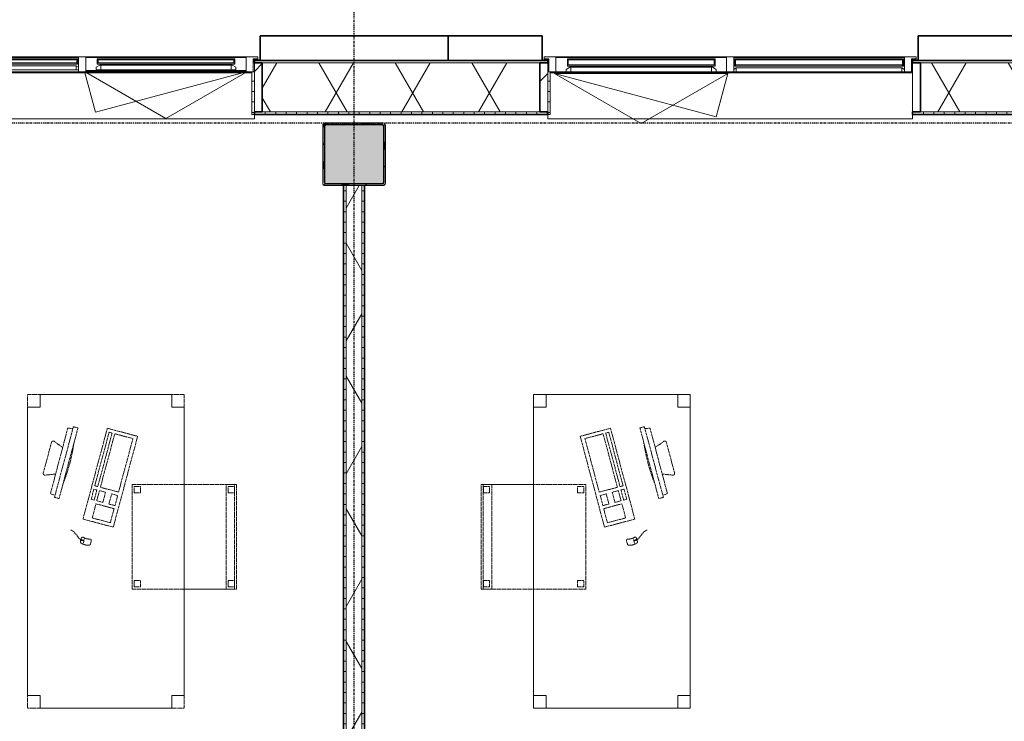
# Model space of a CAD drawing. Header units: millimetres. Extents: x -80560 to 110805, y -11020 to 52719.
# Tile 47 of 184: x 44095 to 48807, y 44937 to 48293. Entities that reach past the tile are written whole.
import ezdxf

# ---------------------------------------------------------------- set-up
doc = ezdxf.new("R2010")
doc.units = ezdxf.units.MM
doc.linetypes.add('CENTER2', pattern=[20, 8, -4, 4, -4])
doc.linetypes.add('DASHED2', pattern=[6, 4, -2])
for name, color, linetype, lineweight in [('A-GENM', 13, 'Continuous', 18), ('A-GLAZ', 151, 'Continuous', 18), ('A-GLAZ-SILL', 1, 'Continuous', 18), ('A-WALL', 113, 'Continuous', 35), ('A-WALL-PATT', 111, 'Continuous', 35), ('I-FURN', 30, 'Continuous', 18), ('I-WALL', 2, 'Continuous', 18), ('S-COLS', 52, 'Continuous', 18), ('S-GRID', 1, 'Continuous', 9)]:
    doc.layers.add(name, color=color, linetype=linetype, lineweight=lineweight)
pattern_1 = [(3e-13, (45644.82, 43675), (-2e-13, 50), [])]
pattern_2 = [(60, (24894.82, 0), (-274.963, 158.75), []), (120, (24894.82, 0), (-274.963, -158.75), [])]
pattern_3 = [(45, (0, 0), (-141.42136, 141.42136), [])]
pattern_4 = [(0, (0, 0), (0, 50), [])]

# ---------------------------------------------------------------- blocks, each defined once
blk = doc.blocks.new('NLRS_28_SCO_UN_staalkolom koker betongevuld_gen_CGA - kolom A-V321-DO_01 eerste verdieping')
at = {"layer": 'S-COLS', "lineweight": 5}
h = blk.add_hatch(dxfattribs=at)
h.set_pattern_fill('FP_134', color=256, style=0, pattern_type=2)
h.set_pattern_definition([(45, (-20800, -47650), (-99.99975, 99.99975), []), (45, (-20715, -47650), (-99.99975, 99.99975), []), (45, (-20710, -47650), (-99.99975, 99.99975), []), (45, (-20705, -47650), (-99.99975, 99.99975), []), (45, (-20700, -47650), (-99.99975, 99.99975), []), (45, (-20695, -47650), (-99.99975, 99.99975), []), (45, (-20690, -47650), (-99.99975, 99.99975), []), (45, (-20685, -47650), (-99.99975, 99.99975), [])])
h.paths.add_polyline_path([(138, -150), (146.5, -146.5), (150, -138), (150, 138), (146.5, 146.5), (138, 150), (-138, 150), (-146.5, 146.5), (-150, 138), (-150, -138), (-146.5, -146.5), (-138, -150)], flags=0)
h.paths.add_polyline_path([(134, -142), (-134, -142), (-139.7, -139.7), (-142, -134), (-142, 134), (-139.7, 139.7), (-134, 142), (134, 142), (139.7, 139.7), (142, 134), (142, -134), (139.7, -139.7)], flags=0)
at = {"layer": 'S-COLS', "lineweight": 9}
blk.add_hatch(color=256, dxfattribs=at).paths.add_polyline_path([(134, -142), (139.7, -139.7), (142, -134), (142, 134), (139.7, 139.7), (134, 142), (-134, 142), (-139.7, 139.7), (-142, 134), (-142, -134), (-139.7, -139.7), (-134, -142)], flags=0)
at = {"layer": 'S-COLS'}
for p, q in [((138, 150), (-138, 150)), ((-134, 142), (134, 142)), ((-150, 138), (-150, -138)), ((-142, -134), (-142, 134)), ((142, 134), (142, -134)), ((150, -138), (150, 138)), ((-138, -150), (138, -150)), ((134, -142), (-134, -142))]:
    blk.add_line(p, q, dxfattribs=at)
at = {"layer": 'S-COLS', "lineweight": 35}
for p, q in [((134, 142), (-134, 142)), ((-142, 134), (-142, -134)), ((142, -134), (142, 134)), ((-134, -142), (134, -142))]:
    blk.add_line(p, q, dxfattribs=at)
at = {"layer": 'S-COLS'}
for centre, radius, start, end in [((-138, 138), 12, 90, 180), ((-134, 134), 8, 90, 180), ((134, 134), 8, 0, 90), ((138, 138), 12, 0, 90), ((-138, -138), 12, 180, 270), ((-134, -134), 8, 180, 270), ((134, -134), 8, 270, 0), ((138, -138), 12, 270, 360)]:
    blk.add_arc(centre, radius, start, end, dxfattribs=at)
at = {"layer": 'S-COLS', "lineweight": 35}
for centre, start, end in [((-134, 134), 90, 180), ((134, 134), 360, 90), ((-134, -134), 180, 270), ((134, -134), 270, 360)]:
    blk.add_arc(centre, 8, start, end, dxfattribs=at)
blk = doc.blocks.new('19112_SW_LeonardoCollege_R2020_rvt-1-DO_01 eerste verdieping')
at = {"color": 9, "lineweight": 9}
blk.add_blockref('NLRS_28_SCO_UN_staalkolom koker betongevuld_gen_CGA - kolom A-V321-DO_01 eerste verdieping', (20800, 47650), dxfattribs=at)
blk = doc.blocks.new('Basic Wall _ 41_WA_n3o_cladding_vertikaal_random_100mm_oorspronkelijk - ___-31301000-DO_01 eerste verdieping')
at = {"layer": 'A-WALL', "lineweight": 18}
for p, q in [((20350, 48101), (20318, 48101)), ((20323, 48099), (20318, 48099)), ((21732, 48101), (21700, 48101)), ((21732, 48099), (21727, 48099)), ((23500, 48101), (23468, 48101)), ((23473, 48099), (23468, 48099))]:
    blk.add_line(p, q, dxfattribs=at)
blk = doc.blocks.new('NLRS_41_GM_WPB_spouwlat-SH_generiek_ISR - 235x38-V64-DO_01 eerste verdieping')
at = {"layer": 'A-GENM'}
h = blk.add_hatch(dxfattribs=at)
h.set_pattern_fill('FP_52', color=256, style=0, pattern_type=2)
h.set_pattern_definition(pattern_3)
h.paths.add_polyline_path([(20361, 47852), (20361, 48087), (20323, 48087), (20323, 47852)], flags=0)
for p, q in [((20361, 48087), (20323, 48087)), ((20323, 48087), (20323, 47852)), ((20361, 47852), (20361, 48087)), ((20323, 47852), (20361, 47852))]:
    blk.add_line(p, q, dxfattribs=at)
blk = doc.blocks.new('41_dagkanten_SH_generiek_ISR - 12x204_5-V65-DO_01 eerste verdieping')
at = {"layer": 'A-GENM'}
h = blk.add_hatch(dxfattribs=at)
h.set_pattern_fill('FP_54', color=256, style=0, pattern_type=2)
h.set_pattern_definition(pattern_4)
h.paths.add_polyline_path([(20311, 47839.5), (20323, 47839.5), (20323, 48044), (20311, 48044), (20311, 47914.3)], flags=0)
for p, q in [((20311, 48044), (20311, 47839.5)), ((20323, 48044), (20318, 48044)), ((20323, 47839.5), (20323, 48044)), ((20311, 47839.5), (20323, 47839.5))]:
    blk.add_line(p, q, dxfattribs=at)
blk = doc.blocks.new('NLRS_41_GM_WPB_spouwlat-SH_generiek_ISR - 235x38-V67-DO_01 eerste verdieping')
at = {"layer": 'A-GENM'}
h = blk.add_hatch(dxfattribs=at)
h.set_pattern_fill('FP_51', color=256, style=0, pattern_type=2)
h.set_pattern_definition(pattern_3)
h.paths.add_polyline_path([(21727, 47852), (21727, 48087), (21689, 48087), (21689, 47852)], flags=0)
for p, q in [((21727, 48087), (21689, 48087)), ((21689, 48087), (21689, 47852)), ((21727, 47852), (21727, 48087)), ((21689, 47852), (21727, 47852))]:
    blk.add_line(p, q, dxfattribs=at)
blk = doc.blocks.new('NLRS_41_GM_WPB_spouwlat-SH_generiek_ISR - 235x38-V68-DO_01 eerste verdieping')
at = {"layer": 'A-GENM'}
h = blk.add_hatch(dxfattribs=at)
h.set_pattern_fill('FP_52', color=256, style=0, pattern_type=2)
h.set_pattern_definition(pattern_3)
h.paths.add_polyline_path([(23511, 47852), (23511, 48087), (23473, 48087), (23473, 47852)], flags=0)
for p, q in [((23511, 48087), (23473, 48087)), ((23473, 48087), (23473, 47852)), ((23511, 47852), (23511, 48087)), ((23473, 47852), (23511, 47852))]:
    blk.add_line(p, q, dxfattribs=at)
blk = doc.blocks.new('41_dagkanten_SH_generiek_ISR - 12x204_5-V69-DO_01 eerste verdieping')
at = {"layer": 'A-GENM'}
h = blk.add_hatch(dxfattribs=at)
h.set_pattern_fill('FP_53', color=256, style=0, pattern_type=2)
h.set_pattern_definition(pattern_4)
h.paths.add_polyline_path([(21727, 47839.5), (21739, 47839.5), (21739, 48044), (21727, 48044), (21727, 47914.3)], flags=0)
for p, q in [((21732, 48044), (21727, 48044)), ((21727, 48044), (21727, 47839.5)), ((21739, 47839.5), (21739, 48044)), ((21727, 47839.5), (21739, 47839.5))]:
    blk.add_line(p, q, dxfattribs=at)
blk = doc.blocks.new('merk 1800 draaikiep - std-33586350-DO_01 eerste verdieping')
at = {"layer": 'A-GLAZ'}
for p, q in [((-868, 72), (-834, 72)), ((-868, 10), (-868, 72)), ((-834, 72), (-834, 4)), ((-17, 72), (17, 72)), ((-17, 4), (-17, 72)), ((17, 72), (17, 4)), ((834, 72), (868, 72)), ((834, 4), (834, 72)), ((868, 72), (868, 10)), ((-890, 10), (-868, 10)), ((-890, 0), (-890, 10)), ((-834, 4), (-812, 4)), ((-812, 4), (-812, 0)), ((-39, 4), (-17, 4)), ((-39, 0), (-39, 4)), ((17, 4), (39, 4)), ((39, 4), (39, 0)), ((812, 4), (834, 4)), ((812, 0), (812, 4)), ((868, 10), (890, 10)), ((890, 10), (890, 0)), ((-812, 0), (-890, 0)), ((39, 0), (-39, 0)), ((890, 0), (812, 0))]:
    blk.add_line(p, q, dxfattribs=at)
at = {"layer": 'A-GLAZ-SILL'}
for p, q in [((17, 72), (67, 72)), ((784, 72), (834, 72)), ((-812, 4), (-39, 4)), ((-812, 0), (-39, 0)), ((39, 4), (812, 4)), ((39, 0), (812, 0))]:
    blk.add_line(p, q, dxfattribs=at)
blk = doc.blocks.new('merk 2700 draaikiep - std-31324494-DO_01 eerste verdieping')
at = {"layer": 'A-GLAZ'}
for p, q in [((-1262, 0), (-1340, 0)), ((-1340, 0), (-1340, -10)), ((-1262, -4), (-1262, 0)), ((460, 0), (460, -4)), ((538, 0), (460, 0)), ((538, -4), (538, 0)), ((1340, 0), (1262, 0)), ((1262, 0), (1262, -4)), ((1340, -10), (1340, 0)), ((-1340, -10), (-1318, -10)), ((-1318, -10), (-1318, -72)), ((-1284, -72), (-1284, -4)), ((-1284, -4), (-1262, -4)), ((460, -4), (482, -4)), ((482, -4), (482, -72)), ((516, -72), (516, -4)), ((516, -4), (538, -4)), ((1262, -4), (1284, -4)), ((1284, -4), (1284, -72)), ((1318, -72), (1318, -10)), ((1318, -10), (1340, -10)), ((-1318, -72), (-1284, -72)), ((482, -72), (516, -72)), ((1284, -72), (1318, -72))]:
    blk.add_line(p, q, dxfattribs=at)
at = {"layer": 'A-GLAZ-SILL'}
for p, q in [((460, 0), (-1262, 0)), ((1262, 0), (538, 0)), ((460, -4), (-1262, -4)), ((1262, -4), (538, -4)), ((482, -72), (-1284, -72)), ((1284, -72), (516, -72))]:
    blk.add_line(p, q, dxfattribs=at)
blk = doc.blocks.new('82_tafel1 - tafel 750x1500x700 2-30673035-DO_01 eerste verdieping')
at = {"layer": 'I-FURN', "linetype": 'DASHED2'}
for p, q in [((750, 375), (-750, 375)), ((-750, 375), (-750, -375)), ((750, 375), (-750, 375)), ((-750, 375), (-750, -375)), ((-750, 375), (-750, 315)), ((-690, 375), (-750, 375)), ((-690, 315), (-690, 375)), ((-690, 375), (690, 375)), ((-690, 375), (-690, 315)), ((690, 375), (690, 315)), ((690, 315), (690, 375)), ((750, 375), (690, 375)), ((750, -375), (750, 375)), ((750, -375), (750, 375)), ((750, 315), (750, 375)), ((-750, -315), (-750, 315)), ((-750, 315), (-690, 315)), ((-690, 315), (-750, 315)), ((690, 315), (750, 315)), ((750, 315), (690, 315)), ((750, 315), (750, -315)), ((-690, -315), (-750, -315)), ((-750, -315), (-690, -315)), ((-750, -315), (-750, -375)), ((-690, -375), (-690, -315)), ((-690, -315), (-690, -375)), ((750, -315), (690, -315)), ((690, -315), (690, -375)), ((690, -375), (690, -315)), ((690, -315), (750, -315)), ((750, -375), (750, -315)), ((-750, -375), (750, -375)), ((-750, -375), (750, -375)), ((-750, -375), (-690, -375)), ((690, -375), (-690, -375)), ((690, -375), (750, -375))]:
    blk.add_line(p, q, dxfattribs=at)
blk = doc.blocks.new('82_zitmeubel - stoel 500x500-V207-DO_01 eerste verdieping')
at = {"layer": 'I-FURN', "linetype": 'DASHED2'}
for p, q in [((-192.1, -13), (-192.1, 237)), ((-192.1, 237), (-192.1, -13)), ((-192.1, 237), (307.9, 237)), ((-192.1, 237), (307.9, 237)), ((307.9, 237), (307.9, -13)), ((307.9, -13), (307.9, 237)), ((-182.1, 226), (-182.1, 198)), ((-182.1, 198), (-182.1, 226)), ((-153.1, 227), (-181.1, 227)), ((-181.1, 227), (-180.6, 227)), ((-181.1, 197), (-153.1, 197)), ((-180.6, 197), (-181.1, 197)), ((-180.6, 227), (-153.1, 227)), ((-153.1, 197), (-180.6, 197)), ((-152.1, 198), (-152.1, 226)), ((-152.1, 226), (-152.1, 198)), ((267.9, 226), (267.9, 198)), ((267.9, 198), (267.9, 226)), ((296.9, 227), (268.9, 227)), ((268.9, 227), (296.9, 227)), ((268.9, 197), (296.9, 197)), ((296.9, 197), (268.9, 197)), ((297.9, 198), (297.9, 226)), ((297.9, 226), (297.9, 198)), ((-192.1, -213), (-192.1, -13)), ((-192.1, -13), (-192.1, -263)), ((307.9, -13), (307.9, -213)), ((307.9, -263), (307.9, -13)), ((-192.1, -254.1), (-192.1, -213)), ((307.9, -213), (-192.1, -213)), ((-182.1, -224), (-182.1, -252)), ((-182.1, -252), (-182.1, -224)), ((-153.1, -223), (-181.1, -223)), ((-181.1, -223), (-180.6, -223)), ((-180.6, -223), (-153.1, -223)), ((-152.1, -252), (-152.1, -224)), ((-152.1, -224), (-152.1, -252)), ((267.9, -224), (267.9, -252)), ((267.9, -252), (267.9, -224)), ((296.9, -223), (268.9, -223)), ((268.9, -223), (296.9, -223)), ((297.9, -252), (297.9, -224)), ((297.9, -224), (297.9, -252)), ((307.9, -213), (307.9, -254.1)), ((-192.1, -263), (-192.1, -254.1)), ((307.9, -254.1), (-192.1, -254.1)), ((-192.1, -263), (307.9, -263)), ((-192.1, -263), (307.9, -263)), ((-181.1, -253), (-153.1, -253)), ((-180.6, -253), (-181.1, -253)), ((-153.1, -253), (-180.6, -253)), ((268.9, -253), (296.9, -253)), ((296.9, -253), (268.9, -253)), ((307.9, -254.1), (307.9, -263))]:
    blk.add_line(p, q, dxfattribs=at)
for centre, start, end in [((-181.1, 226), 90, 180), ((-181.1, 226), 90, 165), ((-181.1, 226), 165, 180), ((-181.1, 198), 180, 270), ((-181.1, 198), 180, 210), ((-181.1, 198), 210, 225), ((-181.1, 198), 225, 270), ((-153.1, 226), 360, 90), ((-153.1, 226), 45, 90), ((-153.1, 198), 270, 0), ((-153.1, 198), 270, 345), ((-153.1, 226), 360, 45), ((-153.1, 198), 345, 0), ((268.9, 226), 90, 180), ((268.9, 226), 150, 165), ((268.9, 226), 165, 180), ((268.9, 198), 180, 270), ((268.9, 198), 180, 210), ((268.9, 226), 90, 150), ((268.9, 198), 210, 270), ((296.9, 226), 360, 90), ((296.9, 226), 75, 90), ((296.9, 198), 270, 360), ((296.9, 198), 270, 300), ((296.9, 226), 45, 75), ((296.9, 198), 300, 360), ((296.9, 226), 360, 45), ((-181.1, -224), 90, 180), ((-181.1, -224), 90, 180), ((-153.1, -224), 0, 90), ((-153.1, -224), 0, 90), ((268.9, -224), 90, 180), ((268.9, -224), 90, 180), ((296.9, -224), 0, 90), ((296.9, -224), 0, 90), ((-181.1, -252), 180, 270), ((-181.1, -252), 180, 270), ((-153.1, -252), 270, 0), ((-153.1, -252), 270, 0), ((268.9, -252), 180, 270), ((268.9, -252), 180, 270), ((296.9, -252), 270, 0), ((296.9, -252), 270, 0)]:
    blk.add_arc(centre, 1, start, end, dxfattribs=at)
blk = doc.blocks.new('82_computer - std-30673037-DO_01 eerste verdieping')
at = {"layer": 'I-FURN', "linetype": 'DASHED2'}
for p, q in [((-225, 0), (225, 0)), ((-225, -150), (-225, 0)), ((-208.5, -19), (56.6, -19)), ((-208.5, -109), (-208.5, -19)), ((56.6, -19), (56.6, -109)), ((73.4, -19), (123.4, -19)), ((73.4, -49), (73.4, -19)), ((123.4, -19), (123.4, -49)), ((138.4, -19), (208.4, -19)), ((138.4, -109), (138.4, -19)), ((208.4, -19), (208.4, -109)), ((225, 0), (225, -150)), ((123.4, -49), (73.4, -49)), ((73.4, -79), (123.4, -79)), ((73.4, -109), (73.4, -79)), ((123.4, -79), (123.4, -109)), ((316.4, -84.6), (330.8, -84.6)), ((56.6, -109), (-208.5, -109)), ((-208.5, -121.9), (56.6, -121.9)), ((-208.5, -136.9), (-208.5, -121.9)), ((56.6, -136.9), (-208.5, -136.9)), ((56.6, -121.9), (56.6, -136.9)), ((123.4, -109), (73.4, -109)), ((73.4, -121.9), (123.4, -121.9)), ((73.4, -136.9), (73.4, -121.9)), ((123.4, -136.9), (73.4, -136.9)), ((123.4, -121.9), (123.4, -136.9)), ((208.4, -109), (138.4, -109)), ((340.9, -118.9), (310.5, -118.9)), ((330.8, -134.6), (316.4, -134.6)), ((321.6, -131.6), (321.6, -121.9)), ((321.6, -121.9), (325.5, -121.9)), ((325.5, -131.6), (321.6, -131.6)), ((323.6, -118.9), (323.6, -121.9)), ((323.6, -131.6), (323.6, -134.6)), ((325.5, -121.9), (325.5, -131.6)), ((225, -150), (-225, -150)), ((-189.7, -286.2), (160.3, -286.2)), ((-189.7, -308.7), (-189.7, -286.2)), ((160.3, -308.7), (-189.7, -308.7)), ((-179.7, -308.7), (-177.2, -333)), ((148, -332.1), (150.3, -308.7)), ((160.3, -286.2), (160.3, -308.7)), ((-177.2, -333), (148, -332.1)), ((-98.4, -380), (-80.4, -332.7)), ((50.9, -332.3), (69, -380)), ((61.6, -390.8), (-90.9, -390.8))]:
    blk.add_line(p, q, dxfattribs=at)
for centre, radius, start, end in [((316.4, -92.6), 8, 90, 180), ((261.6, -109.6), 49.8, 340.0126, 19.9874), ((330.8, -92.6), 8, 0, 90), ((292, -109.6), 49.8, 340.0126, 19.9874), ((316.4, -126.6), 8, 180, 270), ((330.8, -126.6), 8, 270, 360), ((-14.7, -1180.4), 900.1, 83.4513, 96.5487), ((-90.9, -382.8), 8, 159.186, 270), ((61.6, -382.8), 8, 270, 20.814)]:
    blk.add_arc(centre, radius, start, end, dxfattribs=at)
blk.add_open_spline([(290.2, -192.8), (295.7, -164.5), (318.8, -151.1), (323.6, -134.6)], degree=3, dxfattribs=at)
blk = doc.blocks.new('82_tafel1 - tafel 750x1500x700 2-30664861-DO_01 eerste verdieping')
at = {"layer": 'I-FURN', "linetype": 'DASHED2'}
for p, q in [((-750, -375), (-750, 375)), ((-750, 375), (750, 375)), ((750, 375), (-750, 375)), ((-750, 375), (-750, -375)), ((-750, 375), (-750, 315)), ((-690, 375), (-750, 375)), ((-690, 315), (-690, 375)), ((-690, 375), (690, 375)), ((-690, 375), (-690, 315)), ((690, 375), (690, 315)), ((690, 315), (690, 375)), ((750, 375), (690, 375)), ((750, 375), (750, -375)), ((750, -375), (750, 375)), ((750, 315), (750, 375)), ((-750, -315), (-750, 315)), ((-750, 315), (-690, 315)), ((-690, 315), (-750, 315)), ((690, 315), (750, 315)), ((750, 315), (690, 315)), ((750, 315), (750, -315)), ((-690, -315), (-750, -315)), ((-750, -315), (-690, -315)), ((-750, -315), (-750, -375)), ((-690, -375), (-690, -315)), ((-690, -315), (-690, -375)), ((750, -315), (690, -315)), ((690, -315), (690, -375)), ((690, -375), (690, -315)), ((690, -315), (750, -315)), ((750, -375), (750, -315)), ((750, -375), (-750, -375)), ((-750, -375), (750, -375)), ((-750, -375), (-690, -375)), ((690, -375), (-690, -375)), ((690, -375), (750, -375))]:
    blk.add_line(p, q, dxfattribs=at)
blk = doc.blocks.new('82_zitmeubel - stoel 500x500-V320-DO_01 eerste verdieping')
at = {"layer": 'I-FURN', "linetype": 'DASHED2'}
for p, q in [((-192.1, 263), (-192.1, 13)), ((-192.1, 254.1), (-192.1, 263)), ((307.9, 263), (-192.1, 263)), ((307.9, 263), (-192.1, 263)), ((-192.1, 213), (-192.1, 254.1)), ((-192.1, 254.1), (307.9, 254.1)), ((-182.1, 252), (-182.1, 224)), ((-182.1, 224), (-182.1, 252)), ((-153.1, 253), (-181.1, 253)), ((-181.1, 253), (-153.1, 253)), ((-152.1, 224), (-152.1, 252)), ((-152.1, 252), (-152.1, 224)), ((267.9, 252), (267.9, 224)), ((267.9, 224), (267.9, 252)), ((296.9, 253), (268.9, 253)), ((268.9, 253), (296.9, 253)), ((297.9, 224), (297.9, 252)), ((297.9, 252), (297.9, 224)), ((307.9, 13), (307.9, 263)), ((307.9, 263), (307.9, 254.1)), ((307.9, 254.1), (307.9, 213)), ((-192.1, 13), (-192.1, 213)), ((-192.1, 213), (307.9, 213)), ((-181.1, 223), (-153.1, 223)), ((-180.6, 223), (-181.1, 223)), ((-153.1, 223), (-180.6, 223)), ((268.9, 223), (296.9, 223)), ((296.9, 223), (268.9, 223)), ((307.9, 213), (307.9, 13)), ((-192.1, 13), (-192.1, -237)), ((-192.1, -237), (-192.1, 13)), ((307.9, -237), (307.9, 13)), ((307.9, 13), (307.9, -237)), ((-182.1, -198), (-182.1, -226)), ((-182.1, -226), (-182.1, -198)), ((-153.1, -197), (-181.1, -197)), ((-181.1, -197), (-153.1, -197)), ((-181.1, -227), (-153.1, -227)), ((-153.1, -227), (-181.1, -227)), ((-152.1, -226), (-152.1, -198)), ((-152.1, -198), (-152.1, -226)), ((267.9, -198), (267.9, -226)), ((267.9, -226), (267.9, -198)), ((296.9, -197), (268.9, -197)), ((268.9, -197), (296.9, -197)), ((268.9, -227), (296.9, -227)), ((296.9, -227), (268.9, -227)), ((297.9, -226), (297.9, -198)), ((297.9, -198), (297.9, -226)), ((307.9, -237), (-192.1, -237)), ((307.9, -237), (-192.1, -237))]:
    blk.add_line(p, q, dxfattribs=at)
for centre, start, end in [((-181.1, 252), 90, 180), ((-181.1, 252), 90, 180), ((-153.1, 252), 0, 90), ((-153.1, 252), 75, 90), ((-153.1, 252), 45, 75), ((-153.1, 252), 30, 45), ((-153.1, 252), 0, 30), ((268.9, 252), 90, 180), ((268.9, 252), 90, 165), ((268.9, 252), 165, 180), ((296.9, 252), 0, 90), ((296.9, 252), 0, 90), ((-181.1, 224), 180, 270), ((-181.1, 224), 180, 225), ((-181.1, 224), 225, 270), ((-153.1, 224), 270, 0), ((-153.1, 224), 270, 285), ((-153.1, 224), 285, 0), ((268.9, 224), 180, 270), ((268.9, 224), 180, 195), ((268.9, 224), 195, 210), ((268.9, 224), 210, 255), ((268.9, 224), 255, 270), ((296.9, 224), 270, 0), ((296.9, 224), 270, 285), ((296.9, 224), 285, 330), ((296.9, 224), 330, 0), ((-181.1, -198), 90, 180), ((-181.1, -198), 150, 180), ((-181.1, -226), 180, 270), ((-181.1, -226), 180, 270), ((-181.1, -198), 120, 150), ((-181.1, -198), 90, 120), ((-153.1, -198), 0, 90), ((-153.1, -198), 60, 90), ((-153.1, -226), 270, 300), ((-153.1, -226), 270, 300), ((-153.1, -198), 15, 60), ((-153.1, -226), 300, 0), ((-153.1, -226), 300, 345), ((-153.1, -198), 0, 15), ((-153.1, -226), 345, 0), ((268.9, -198), 90, 165), ((268.9, -198), 90, 180), ((268.9, -198), 165, 180), ((268.9, -226), 180, 270), ((268.9, -226), 180, 270), ((296.9, -198), 60, 90), ((296.9, -198), 0, 90), ((296.9, -226), 270, 0), ((296.9, -226), 270, 315), ((296.9, -198), 45, 60), ((296.9, -198), 0, 45), ((296.9, -226), 315, 0)]:
    blk.add_arc(centre, 1, start, end, dxfattribs=at)
blk = doc.blocks.new('82_computer - std-30664858-DO_01 eerste verdieping')
at = {"layer": 'I-FURN', "linetype": 'DASHED2'}
for p, q in [((-98.4, 380), (-80.4, 332.7)), ((61.6, 390.8), (-90.9, 390.8)), ((50.9, 332.3), (69, 380)), ((-179.7, 308.7), (-177.2, 333)), ((-177.2, 333), (148, 332.1)), ((148, 332.1), (150.3, 308.7)), ((-189.7, 308.7), (-189.7, 286.2)), ((160.3, 308.7), (-189.7, 308.7)), ((-189.7, 286.2), (160.3, 286.2)), ((160.3, 286.2), (160.3, 308.7)), ((-225, 150), (-225, 0)), ((225, 150), (-225, 150)), ((225, 0), (225, 150)), ((-208.5, 136.9), (-208.5, 121.9)), ((56.6, 136.9), (-208.5, 136.9)), ((-208.5, 121.9), (56.6, 121.9)), ((-208.5, 109), (-208.5, 19)), ((56.6, 109), (-208.5, 109)), ((56.6, 121.9), (56.6, 136.9)), ((56.6, 19), (56.6, 109)), ((73.4, 136.9), (73.4, 121.9)), ((123.4, 136.9), (73.4, 136.9)), ((73.4, 121.9), (123.4, 121.9)), ((73.4, 109), (73.4, 79)), ((123.4, 109), (73.4, 109)), ((123.4, 121.9), (123.4, 136.9)), ((123.4, 79), (123.4, 109)), ((138.4, 109), (138.4, 19)), ((208.4, 109), (138.4, 109)), ((208.4, 19), (208.4, 109)), ((340.9, 118.9), (310.5, 118.9)), ((330.8, 134.6), (316.4, 134.6)), ((321.6, 131.6), (321.6, 121.9)), ((325.5, 131.6), (321.6, 131.6)), ((321.6, 121.9), (325.5, 121.9)), ((323.6, 131.6), (323.6, 134.6)), ((323.6, 118.9), (323.6, 121.9)), ((325.5, 121.9), (325.5, 131.6)), ((73.4, 79), (123.4, 79)), ((73.4, 49), (73.4, 19)), ((123.4, 49), (73.4, 49)), ((123.4, 19), (123.4, 49)), ((316.4, 84.6), (330.8, 84.6)), ((-225, 0), (225, 0)), ((-208.5, 19), (56.6, 19)), ((73.4, 19), (123.4, 19)), ((138.4, 19), (208.4, 19))]:
    blk.add_line(p, q, dxfattribs=at)
for centre, radius, start, end in [((-90.9, 382.8), 8, 90, 200.814), ((61.6, 382.8), 8, 339.186, 90), ((-14.7, 1180.4), 900.1, 263.4513, 276.5487), ((316.4, 126.6), 8, 90, 180), ((261.6, 109.6), 49.8, 340.0126, 19.9874), ((330.8, 126.6), 8, 0, 90), ((292, 109.6), 49.8, 340.0126, 19.9874), ((316.4, 92.6), 8, 180, 270), ((330.8, 92.6), 8, 270, 360)]:
    blk.add_arc(centre, radius, start, end, dxfattribs=at)
blk.add_open_spline([(290.2, 192.8), (295.7, 164.5), (318.8, 151.1), (323.6, 134.6)], degree=3, dxfattribs=at)
blk = doc.blocks.new('30_n3o_RT72_glas met glaslat - Type 1-33586359-DO_01 eerste verdieping')
at = {"layer": 'A-GENM'}
for points in [[(-403.5, 41), (-403.5, 35), (403.5, 35), (403.5, 41), (164.3, 41)], [(-403.5, 11), (-403.5, 5), (403.5, 5), (403.5, 11), (164.3, 11)]]:
    blk.add_hatch(color=256, dxfattribs=at).paths.add_polyline_path(points, flags=0)
for p, q in [((403.5, 41), (-403.5, 41)), ((-403.5, 41), (-403.5, 35)), ((-399.5, 41), (-403.5, 41)), ((-403.5, 41), (-403.5, 5)), ((-403.5, 35), (403.5, 35)), ((403.5, 11), (-403.5, 11)), ((-403.5, 11), (-403.5, 5)), ((-403.5, 5), (403.5, 5)), ((-403.5, 5), (-399.5, 5)), ((-399.5, 5), (-399.5, 41)), ((403.5, 41), (399.5, 41)), ((399.5, 41), (399.5, 5)), ((399.5, 5), (403.5, 5)), ((403.5, 35), (403.5, 41)), ((403.5, 5), (403.5, 41)), ((403.5, 5), (403.5, 11))]:
    blk.add_line(p, q, dxfattribs=at)
blk = doc.blocks.new('31_n3o_RT72_raam binnensponning_771017_v3 - Type 1-33586363-DO_01 eerste verdieping')
at = {"layer": 'A-GENM'}
for p, q in [((-396.53, 76), (-414.5, 76)), ((-414.5, 76), (-414.5, 72)), ((-414.5, 72), (-396.5, 72)), ((-396.5, 72), (-396.53, 76)), ((396.53, 76), (-396.53, 76)), ((-396.53, 76), (-396.5, 72)), ((-396.5, 72), (396.5, 72)), ((396.5, 72), (396.53, 76)), ((396.53, 76), (396.5, 72)), ((396.5, 72), (414.5, 72)), ((414.5, 76), (396.53, 76)), ((414.5, 72), (414.5, 76))]:
    blk.add_line(p, q, dxfattribs=at)
blk = doc.blocks.new('Mobility Plan Swing v2 - Mobility Plan Swing v2-33586372-DO_01 eerste verdieping')
at = {"layer": 'A-GENM'}
for p, q in [((-414.5, 0), (359, -207.2)), ((-414.5, 0), (0, -239.3)), ((0, -239.3), (414.5, 0)), ((414.5, 0), (359, -207.2))]:
    blk.add_line(p, q, dxfattribs=at)
blk = doc.blocks.new('DPWP_30_n3o_RT72_glas met glaslat Frame1 - Type 1-33586362-DO_01 eerste verdieping')
at = {"layer": 'A-GENM'}
for p, q in [((-396.5, 27), (-408.5, 27)), ((-408.5, 15), (-396.5, 7.8)), ((396.5, 27), (-396.5, 27)), ((-396.5, 27), (-396.5, 7.8)), ((-396.5, 7.8), (-396.5, 27)), ((-396.5, 7.8), (396.5, 7.8)), ((396.5, 7.8), (396.5, 27)), ((408.5, 27), (396.5, 27)), ((396.5, 27), (396.5, 7.8)), ((396.5, 7.8), (408.5, 15))]:
    blk.add_line(p, q, dxfattribs=at)
blk = doc.blocks.new('30_n3o_RT72_glas met glaslat - Type 1-33586368-DO_01 eerste verdieping')
at = {"layer": 'A-GENM'}
for points in [[(-99.3, 41), (-353.5, 41), (-353.5, 35), (353.5, 35), (353.5, 41), (194.3, 41)], [(-99.3, 11), (-353.5, 11), (-353.5, 5), (353.5, 5), (353.5, 11), (194.3, 11)]]:
    blk.add_hatch(color=256, dxfattribs=at).paths.add_polyline_path(points, flags=0)
for p, q in [((-353.5, 35), (-353.5, 41)), ((-353.5, 41), (353.5, 41)), ((353.5, 35), (-353.5, 35)), ((-353.5, 11), (-353.5, 35)), ((-353.5, 5), (-353.5, 11)), ((-353.5, 11), (353.5, 11)), ((353.5, 5), (-353.5, 5)), ((-349.5, 35), (-349.5, 11)), ((-0.5, 0), (0.5, 0)), ((349.5, 11), (349.5, 35)), ((353.5, 35), (353.5, 41)), ((353.5, 35), (353.5, 11)), ((353.5, 5), (353.5, 11))]:
    blk.add_line(p, q, dxfattribs=at)
blk = doc.blocks.new('DPWP_30_n3o_RT72_glas met glaslat Frame1 - Type 1-33586371-DO_01 eerste verdieping')
at = {"layer": 'A-GENM'}
for p, q in [((-358.5, 27), (-336.5, 27)), ((-358.5, 15), (-358.5, 27)), ((-341.817, 5), (-358.5, 15)), ((-336.5, 5), (-341.817, 5)), ((-336.5, 27), (336.5, 27)), ((-336.5, 27), (-336.5, 5)), ((-336.5, 5), (336.5, 5)), ((336.5, 5), (336.5, 27)), ((336.5, 27), (358.5, 27)), ((341.817, 5), (336.5, 5)), ((358.5, 15), (341.817, 5)), ((358.5, 27), (358.5, 15))]:
    blk.add_line(p, q, dxfattribs=at)
blk = doc.blocks.new('30_n3o_RT62_glas met glaslat - Type 1-33663740-DO_01 eerste verdieping')
at = {"layer": 'A-GENM'}
for points in [[(878, -11), (878, -5), (-878, -5), (-878, -11), (738.1, -11)], [(878, -31), (878, -25), (-878, -25), (-878, -31), (738.1, -31)]]:
    blk.add_hatch(color=256, dxfattribs=at).paths.add_polyline_path(points, flags=0)
for p, q in [((878, -5), (-878, -5)), ((-878, -5), (-878, -11)), ((-874, -5), (-878, -5)), ((-878, -5), (-878, -31)), ((-878, -11), (878, -11)), ((878, -25), (-878, -25)), ((-878, -25), (-878, -31)), ((-878, -31), (878, -31)), ((-878, -31), (-874, -31)), ((-874, -31), (-874, -5)), ((878, -5), (874, -5)), ((874, -5), (874, -31)), ((874, -31), (878, -31)), ((878, -11), (878, -5)), ((878, -31), (878, -5)), ((878, -31), (878, -25))]:
    blk.add_line(p, q, dxfattribs=at)
blk = doc.blocks.new('31_n3o_RT62_raam binnensponning_770817_v3 - Type 1-33654572-DO_01 eerste verdieping')
at = {"layer": 'A-GENM'}
for p, q in [((-372, -62), (-384, -62)), ((-384, -66), (-372, -66)), ((-372, -66), (-372, -62)), ((372, -62), (-372, -62)), ((-372, -62), (-372, -66)), ((-372, -66), (372, -66)), ((384, -62), (372, -62)), ((372, -62), (372, -66)), ((372, -66), (372, -62)), ((372, -66), (384, -66))]:
    blk.add_line(p, q, dxfattribs=at)
blk = doc.blocks.new('Mobility Plan Swing v2 - Mobility Plan Swing v2-33563420-DO_01 eerste verdieping')
at = {"layer": 'A-GENM'}
for p, q in [((-390, 0), (0, 225.2)), ((-390, 0), (337.7, 195)), ((0, 225.2), (390, 0)), ((390, 0), (337.7, 195))]:
    blk.add_line(p, q, dxfattribs=at)
blk = doc.blocks.new('DPWP_30_n3o_RT62_glas met glaslat Frame1 - Type 1-33663743-DO_01 eerste verdieping')
at = {"layer": 'A-GENM'}
for p, q in [((-871, -7.8), (-883, -15)), ((-883, -27), (-871, -27)), ((-871, -27), (-871, -7.8)), ((871, -7.8), (-871, -7.8)), ((-871, -7.8), (-871, -27)), ((-871, -27), (871, -27)), ((871, -27), (871, -7.8)), ((883, -15), (871, -7.8)), ((871, -7.8), (871, -27)), ((871, -27), (883, -27))]:
    blk.add_line(p, q, dxfattribs=at)
blk = doc.blocks.new('30_n3o_RT62_glas met glaslat - Type 1-33654577-DO_01 eerste verdieping')
at = {"layer": 'A-GENM'}
for points in [[(329, -11), (329, -5), (-329, -5), (-329, -11), (318.13516, -11)], [(-329, -31), (329, -31), (329, -25), (-329, -25)]]:
    blk.add_hatch(color=256, dxfattribs=at).paths.add_polyline_path(points, flags=0)
for p, q in [((-0.50292, 0), (0.50292, 0)), ((-329, -11), (-329, -5)), ((-329, -5), (329, -5)), ((329, -11), (-329, -11)), ((-329, -25), (-329, -11)), ((-329, -31), (-329, -25)), ((-329, -25), (329, -25)), ((329, -31), (-329, -31)), ((-325, -11), (-325, -25)), ((325, -25), (325, -11)), ((329, -11), (329, -5)), ((329, -11), (329, -25)), ((329, -31), (329, -25))]:
    blk.add_line(p, q, dxfattribs=at)
blk = doc.blocks.new('DPWP_30_n3o_RT62_glas met glaslat Frame1 - Type 1-33654580-DO_01 eerste verdieping')
at = {"layer": 'A-GENM'}
for p, q in [((-334, -15), (-317.317, -5)), ((-334, -27), (-334, -15)), ((-312, -27), (-334, -27)), ((-317.317, -5), (-312, -5)), ((-312, -5), (-312, -27)), ((312, -5), (-312, -5)), ((312, -27), (-312, -27)), ((312, -5), (317.317, -5)), ((312, -27), (312, -5)), ((334, -27), (312, -27)), ((317.317, -5), (334, -15)), ((334, -15), (334, -27))]:
    blk.add_line(p, q, dxfattribs=at)
blk = doc.blocks.new('NLRS_42_GM_ISR_vensterbank_kunststeen-SH_generiek_ISR - 220x20-V368-DO_01 eerste verdieping')
at = {"layer": 'A-GENM'}
for p, q in [((-861, 0), (-840, 0)), ((-11, 0), (873, 0)), ((-873, -220), (-873, -199.5)), ((873, -220), (-873, -220)), ((873, -199.5), (873, -220))]:
    blk.add_line(p, q, dxfattribs=at)
blk = doc.blocks.new('NLRS_42_GM_ISR_vensterbank_kunststeen-SH_generiek_ISR - 220x20-33891681-DO_01 eerste verdieping')
at = {"layer": 'A-GENM'}
for p, q in [((-1311, 0), (1311, 0)), ((-1323, -220), (-1323, -199.5)), ((1323, -220), (-1323, -220)), ((1323, -199.5), (1323, -220))]:
    blk.add_line(p, q, dxfattribs=at)

msp = doc.modelspace()

# ---------------------------------------------------------------- hatches: boundary and pattern name
at = {"layer": 'A-WALL-PATT', "lineweight": 18}
h = msp.add_hatch(dxfattribs=at)
h.set_pattern_fill('FP_49', color=256, style=0, pattern_type=2)
h.set_pattern_definition([(180, (61069.82, 48099), (1e-13, -50), [])])
h.paths.add_polyline_path([(83931.8, 48087), (83943.8, 48087), (83943.8, 48099), (82117.8, 48099), (82117.8, 48087), (83584, 48087)], flags=0)
h.paths.add_polyline_path([(80371.8, 48087), (80371.8, 48099), (79417.8, 48099), (79417.8, 48087), (80333.8, 48087)], flags=0)
h.paths.add_polyline_path([(78297.9, 48087), (78571.8, 48087), (78571.8, 48099), (75817.8, 48099), (75817.8, 48087), (77123.2, 48087)], flags=0)
h.paths.add_polyline_path([(72255.8, 48087), (74071.8, 48087), (74071.8, 48099), (72217.8, 48099), (72217.8, 48087)], flags=0)
h.paths.add_polyline_path([(70455.8, 48087), (71371.8, 48087), (71371.8, 48099), (70417.8, 48099), (70417.8, 48087)], flags=0)
h.paths.add_polyline_path([(68671.8, 48087), (68671.8, 48099), (66817.8, 48099), (66817.8, 48087), (68633.8, 48087)], flags=0)
h.paths.add_polyline_path([(65963.7, 48087), (65971.8, 48087), (65971.8, 48099), (60367.8, 48099), (60367.8, 48087), (65933.8, 48087)], flags=0)
h.paths.add_polyline_path([(58205.8, 48087), (59521.8, 48087), (59521.8, 48099), (58167.8, 48099), (58167.8, 48087)], flags=0)
h.paths.add_polyline_path([(55685.1, 48087), (57321.8, 48087), (57321.8, 48099), (55567.8, 48099), (55567.8, 48087), (55605.8, 48087)], flags=0)
h.paths.add_polyline_path([(52454.8, 48087), (52921.8, 48087), (52921.8, 48099), (52417.8, 48099), (52417.8, 48087)], flags=0)
h.paths.add_polyline_path([(48405.8, 48087), (49321.8, 48087), (49321.8, 48099), (48367.8, 48099), (48367.8, 48087)], flags=0)
h.paths.add_polyline_path([(50205.8, 48087), (51571.8, 48087), (51571.8, 48099), (50167.8, 48099), (50167.8, 48087)], flags=0)
h.paths.add_polyline_path([(45255.8, 48087), (46621.8, 48087), (46621.8, 48099), (45217.8, 48099), (45217.8, 48087)], flags=0)
h.paths.add_polyline_path([(42571.8, 48087), (42571.8, 48099), (41617.8, 48099), (41617.8, 48087), (42533.8, 48087)], flags=0)
h.paths.add_polyline_path([(40707.9, 48087), (40771.8, 48087), (40771.8, 48099), (38195.8, 48099), (38195.8, 48087), (39533.2, 48087)], flags=0)
h = msp.add_hatch(dxfattribs=at)
h.set_pattern_fill('FP_2', color=256, style=0, pattern_type=2)
h.set_pattern_definition(pattern_2)
h.paths.add_polyline_path([(83696.8, 47852), (83931.8, 47852), (83931.8, 48087), (82155.8, 48087), (82155.8, 47852), (83584, 47852)], flags=0)
h.paths.add_polyline_path([(80333.8, 47852), (80333.8, 48087), (79455.8, 48087), (79455.8, 47852), (80059.9, 47852)], flags=0)
h.paths.add_polyline_path([(78533.8, 47852), (78533.8, 48087), (75855.8, 48087), (75855.8, 47852), (78297.9, 47852)], flags=0)
h.paths.add_polyline_path([(73599.1, 47852), (74033.8, 47852), (74033.8, 48087), (72255.8, 48087), (72255.8, 47852), (72424.4, 47852)], flags=0)
h.paths.add_polyline_path([(71249.8, 47852), (71333.8, 47852), (71333.8, 48087), (70455.8, 48087), (70455.8, 47852), (70662.4, 47852)], flags=0)
h.paths.add_polyline_path([(68313, 47852), (68633.8, 47852), (68633.8, 48087), (66855.8, 48087), (66855.8, 47852), (67725.7, 47852)], flags=0)
h.paths.add_polyline_path([(65933.8, 47852), (65933.8, 48087), (60405.8, 48087), (60405.8, 47852), (65376.3, 47852)], flags=0)
h.paths.add_polyline_path([(59483.8, 47852), (59483.8, 48087), (58205.8, 48087), (58205.8, 47852), (59209.2, 47852)], flags=0)
h.paths.add_polyline_path([(57153.5, 47852), (57283.8, 47852), (57283.8, 48087), (55605.8, 48087), (55605.8, 47852), (56859.8, 47852)], flags=0)
h.paths.add_polyline_path([(51533.8, 47852), (51533.8, 48087), (50205.8, 48087), (50205.8, 47852), (51280.1, 47852)], flags=0)
h.paths.add_polyline_path([(52455.8, 47852), (52883.8, 47852), (52883.8, 48087), (52455.8, 48087), (52455.8, 47914.3)], flags=0)
h.paths.add_polyline_path([(49283.8, 47852), (49283.8, 48087), (48405.8, 48087), (48405.8, 47852), (48930.7, 47852)], flags=0)
h.paths.add_polyline_path([(46581.3, 47852), (46583.8, 47852), (46583.8, 48087), (45255.8, 48087), (45255.8, 47852), (45406.6, 47852)], flags=0)
h.paths.add_polyline_path([(40707.9, 47852), (40733.8, 47852), (40733.8, 48087), (38207.8, 48087), (38207.8, 47852), (39533.2, 47852)], flags=0)
h.paths.add_polyline_path([(42469.9, 47852), (42533.8, 47852), (42533.8, 48087), (41655.8, 48087), (41655.8, 47852), (41882.6, 47852)], flags=0)
h = msp.add_hatch(dxfattribs=at)
h.set_pattern_fill('FP_50', color=256, angle=-270, style=0, pattern_type=2)
h.set_pattern_definition([(270, (61069.82, 48099), (50, 2e-13), [])])
h.paths.add_polyline_path([(83684.3, 47839.5), (83696.8, 47839.5), (83696.8, 47852), (82117.8, 47852), (82117.8, 47839.5), (83584, 47839.5)], flags=0)
h.paths.add_polyline_path([(79417.8, 47839.5), (80371.8, 47839.5), (80371.8, 47852), (79417.8, 47852)], flags=0)
h.paths.add_polyline_path([(78571.8, 47839.5), (78571.8, 47852), (75817.8, 47852), (75817.8, 47839.5), (78297.9, 47839.5)], flags=0)
h.paths.add_polyline_path([(74071.8, 47839.5), (74071.8, 47852), (72217.8, 47852), (72217.8, 47839.5), (73599.1, 47839.5)], flags=0)
h.paths.add_polyline_path([(71371.8, 47839.5), (71371.8, 47852), (70417.8, 47852), (70417.8, 47839.5), (71249.8, 47839.5)], flags=0)
h.paths.add_polyline_path([(68671.8, 47839.5), (68671.8, 47852), (66817.8, 47852), (66817.8, 47839.5), (68313, 47839.5)], flags=0)
h.paths.add_polyline_path([(65963.7, 47839.5), (65971.8, 47839.5), (65971.8, 47852), (60367.8, 47852), (60367.8, 47839.5), (65376.3, 47839.5)], flags=0)
h.paths.add_polyline_path([(59521.8, 47839.5), (59521.8, 47852), (58167.8, 47852), (58167.8, 47839.5), (59502.9, 47839.5)], flags=0)
h.paths.add_polyline_path([(57321.8, 47839.5), (57321.8, 47852), (55567.8, 47852), (55567.8, 47839.5), (57153.5, 47839.5)], flags=0)
h.paths.add_polyline_path([(51571.8, 47839.5), (51571.8, 47852), (50167.8, 47852), (50167.8, 47839.5), (51280.1, 47839.5)], flags=0)
h.paths.add_polyline_path([(52417.8, 47839.5), (52921.8, 47839.5), (52921.8, 47852), (52417.8, 47852)], flags=0)
h.paths.add_polyline_path([(49321.8, 47839.5), (49321.8, 47852), (48367.8, 47852), (48367.8, 47839.5), (48930.7, 47839.5)], flags=0)
h.paths.add_polyline_path([(46621.8, 47839.5), (46621.8, 47852), (45217.8, 47852), (45217.8, 47839.5), (46581.3, 47839.5)], flags=0)
h.paths.add_polyline_path([(41882.6, 47839.5), (42571.8, 47839.5), (42571.8, 47852), (41617.8, 47852), (41617.8, 47839.5)], flags=0)
h.paths.add_polyline_path([(40707.9, 47839.5), (40771.8, 47839.5), (40771.8, 47852), (38442.8, 47852), (38442.8, 47839.5), (39533.2, 47839.5)], flags=0)
h = msp.add_hatch(dxfattribs=at)
h.set_pattern_fill('FP_35', color=256, angle=90, style=0, pattern_type=2)
h.set_pattern_definition(pattern_1)
h.paths.add_polyline_path([(45657.3, 39750), (45657.3, 47500), (45644.8, 47500), (45644.8, 39750)], flags=0)
h = msp.add_hatch(dxfattribs=at)
h.set_pattern_fill('FP_2', color=256, style=0, pattern_type=2)
h.set_pattern_definition(pattern_2)
h.paths.add_polyline_path([(45732.3, 39737.5), (45732.3, 47500), (45657.3, 47500), (45657.3, 39737.5)], flags=0)
h = msp.add_hatch(dxfattribs=at)
h.set_pattern_fill('FP_35', color=256, angle=90, style=0, pattern_type=2)
h.set_pattern_definition(pattern_1)
h.paths.add_polyline_path([(45744.8, 39750), (45744.8, 47500), (45732.3, 47500), (45732.3, 39750)], flags=0)

# ---------------------------------------------------------------- linework, layer by layer
at = {"layer": 'A-WALL'}
for p, q in [((46594.8, 48216), (45244.8, 48216)), ((45244.8, 48216), (45244.8, 48099)), ((46144.8, 48099), (46144.8, 48216)), ((46594.8, 48099), (46594.8, 48216)), ((49294.8, 48216), (48394.8, 48216)), ((48394.8, 48216), (48394.8, 48099)), ((46621.8, 48099), (45217.8, 48099)), ((45217.8, 48099), (45217.8, 48087)), ((45217.8, 48087), (45255.8, 48087)), ((45244.8, 48099), (46594.8, 48099)), ((45255.8, 48087), (45255.8, 47852)), ((46583.8, 47852), (46583.8, 48087)), ((46583.8, 48087), (46621.8, 48087)), ((46621.8, 48087), (46621.8, 48099)), ((49321.8, 48099), (48367.8, 48099)), ((48367.8, 48099), (48367.8, 48087)), ((48367.8, 48087), (48405.8, 48087)), ((48394.8, 48099), (49294.8, 48099)), ((48405.8, 48087), (48405.8, 47852)), ((45255.8, 47852), (45217.8, 47852)), ((45217.8, 47852), (45217.8, 47839.5)), ((45217.8, 47839.5), (46621.8, 47839.5)), ((46621.8, 47852), (46583.8, 47852)), ((46621.8, 47839.5), (46621.8, 47852)), ((48405.8, 47852), (48367.8, 47852)), ((48367.8, 47852), (48367.8, 47839.5)), ((48367.8, 47839.5), (49321.8, 47839.5))]:
    msp.add_line(p, q, dxfattribs=at)
at = {"layer": 'A-WALL', "lineweight": 18}
for p, q in [((45212.8, 48087), (45217.8, 48087)), ((46583.8, 48087), (45255.8, 48087)), ((46621.8, 48087), (46626.8, 48087)), ((48362.8, 48087), (48367.8, 48087)), ((49283.8, 48087), (48405.8, 48087)), ((46583.8, 47852), (45255.8, 47852)), ((49283.8, 47852), (48405.8, 47852)), ((45657.3, 47500), (45657.3, 39737.5)), ((45732.3, 47500), (45732.3, 39737.5))]:
    msp.add_line(p, q, dxfattribs=at)
at = {"layer": 'I-WALL', "lineweight": 35}
for p, q in [((45644.8, 47500), (45644.8, 39750)), ((45744.8, 39750), (45744.8, 47500))]:
    msp.add_line(p, q, dxfattribs=at)
at = {"layer": 'S-GRID', "linetype": 'CENTER2', "lineweight": 25}
for p, q in [((45694.8, 4383.3), (45694.8, 52119.1)), ((29945.3, 47800), (110204.9, 47800))]:
    msp.add_line(p, q, dxfattribs=at)

# ---------------------------------------------------------------- block references
at = {"color": 250, "lineweight": 5}
msp.add_blockref('19112_SW_LeonardoCollege_R2020_rvt-1-DO_01 eerste verdieping', (24894.8, 0), dxfattribs=at)
at = {"layer": 'A-GENM'}
for name, p in [('DPWP_30_n3o_RT62_glas met glaslat Frame1 - Type 1-33663743-DO_01 eerste verdieping', (43493.8, 48081)), ('30_n3o_RT62_glas met glaslat - Type 1-33663740-DO_01 eerste verdieping', (43493.8, 48112)), ('DPWP_30_n3o_RT62_glas met glaslat Frame1 - Type 1-33654580-DO_01 eerste verdieping', (44794.8, 48081)), ('30_n3o_RT62_glas met glaslat - Type 1-33654577-DO_01 eerste verdieping', (44794.8, 48112)), ('NLRS_41_GM_WPB_spouwlat-SH_generiek_ISR - 235x38-V64-DO_01 eerste verdieping', (24894.8, 0)), ('NLRS_41_GM_WPB_spouwlat-SH_generiek_ISR - 235x38-V67-DO_01 eerste verdieping', (24894.8, 0)), ('NLRS_41_GM_WPB_spouwlat-SH_generiek_ISR - 235x38-V68-DO_01 eerste verdieping', (24894.8, 0)), ('NLRS_42_GM_ISR_vensterbank_kunststeen-SH_generiek_ISR - 220x20-33891681-DO_01 eerste verdieping', (43894.8, 48039)), ('31_n3o_RT62_raam binnensponning_770817_v3 - Type 1-33654572-DO_01 eerste verdieping', (44794.8, 48112)), ('41_dagkanten_SH_generiek_ISR - 12x204_5-V65-DO_01 eerste verdieping', (24894.8, 0)), ('41_dagkanten_SH_generiek_ISR - 12x204_5-V69-DO_01 eerste verdieping', (24894.8, 0)), ('NLRS_42_GM_ISR_vensterbank_kunststeen-SH_generiek_ISR - 220x20-V368-DO_01 eerste verdieping', (47494.8, 48039)), ('Mobility Plan Swing v2 - Mobility Plan Swing v2-33586372-DO_01 eerste verdieping', (47069.3, 48036))]:
    msp.add_blockref(name, p, dxfattribs=at)
at = {"layer": 'A-GENM', "rotation": 180}
for name, p in [('30_n3o_RT72_glas met glaslat - Type 1-33586368-DO_01 eerste verdieping', (47069.3, 48112)), ('30_n3o_RT72_glas met glaslat - Type 1-33586359-DO_01 eerste verdieping', (47920.3, 48112)), ('Mobility Plan Swing v2 - Mobility Plan Swing v2-33563420-DO_01 eerste verdieping', (44794.8, 48046)), ('31_n3o_RT72_raam binnensponning_771017_v3 - Type 1-33586363-DO_01 eerste verdieping', (47069.3, 48112)), ('DPWP_30_n3o_RT72_glas met glaslat Frame1 - Type 1-33586371-DO_01 eerste verdieping', (47069.3, 48071)), ('DPWP_30_n3o_RT72_glas met glaslat Frame1 - Type 1-33586362-DO_01 eerste verdieping', (47920.3, 48071))]:
    msp.add_blockref(name, p, dxfattribs=at)
at = {"layer": 'A-GLAZ'}
msp.add_blockref('merk 2700 draaikiep - std-31324494-DO_01 eerste verdieping', (43894.8, 48116), dxfattribs=at)
at = {"layer": 'A-GLAZ', "rotation": 180}
msp.add_blockref('merk 1800 draaikiep - std-33586350-DO_01 eerste verdieping', (47494.8, 48116), dxfattribs=at)
at = {"layer": 'A-WALL', "lineweight": 18}
msp.add_blockref('Basic Wall _ 41_WA_n3o_cladding_vertikaal_random_100mm_oorspronkelijk - ___-31301000-DO_01 eerste verdieping', (24894.8, 0), dxfattribs=at)
at = {"layer": 'I-FURN', "linetype": 'DASHED2'}
for name, p, rotation in [('82_tafel1 - tafel 750x1500x700 2-30673035-DO_01 eerste verdieping', (44507.3, 45750.5), 269.9999999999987), ('82_tafel1 - tafel 750x1500x700 2-30664861-DO_01 eerste verdieping', (46928.9, 45750.5), 269.9999999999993), ('82_computer - std-30673037-DO_01 eerste verdieping', (44600.8, 46083.1), 254.9999999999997), ('82_computer - std-30664858-DO_01 eerste verdieping', (46835.5, 46083.1), 284.9999999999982), ('82_zitmeubel - stoel 500x500-V207-DO_01 eerste verdieping', (44869.3, 45762.1), 89.99999999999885), ('82_zitmeubel - stoel 500x500-V320-DO_01 eerste verdieping', (46566.9, 45762.1), 89.99999999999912)]:
    msp.add_blockref(name, p, dxfattribs=dict(at, rotation=rotation))

doc.saveas('drawing.dxf')
